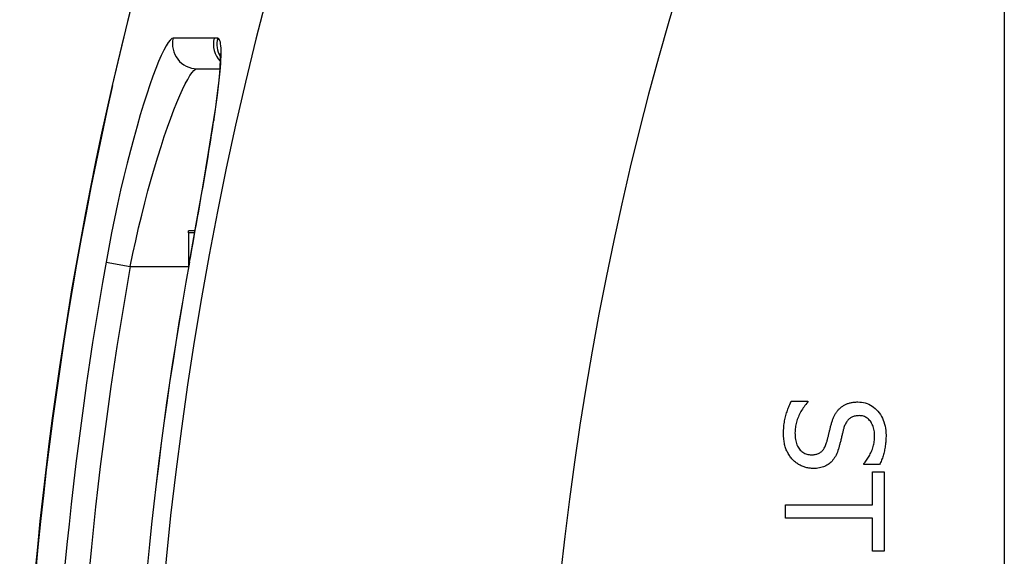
# Model space of a CAD drawing. Header units: inches. Extents: x 2.3 to 50.7, y 3.7 to 26.2.
# Tile 12 of 29: x 2.311 to 2.703, y 15.003 to 15.216. Entities that reach past the tile are written whole.
import ezdxf

# ---------------------------------------------------------------- set-up
doc = ezdxf.new("R2010")
doc.units = ezdxf.units.IN
doc.header["$MEASUREMENT"] = 0
doc.layers.add('Visible Edges(ANSI)', color=7, linetype='Continuous', lineweight=25)
doc.layers.add('Visible Tangent Edges(ANSI)', color=7, linetype='Continuous', lineweight=25)

msp = doc.modelspace()

# ---------------------------------------------------------------- linework, layer by layer
at = {"layer": 'Visible Edges(ANSI)'}
for p, q in [((2.7026, 19.71601), (2.7026, 10.00801)), ((2.38118, 15.19666), (2.39027, 15.19666)), ((2.37779, 15.13134), (2.37779, 15.13217)), ((2.3804, 15.13217), (2.37779, 15.13217)), ((2.37779, 15.13134), (2.37779, 15.12085)), ((2.37835, 15.12085), (2.37779, 15.12085)), ((2.37779, 15.12085), (2.37779, 15.11777)), ((2.61778, 15.06433), (2.62435, 15.06433)), ((2.62435, 15.06433), (2.62435, 15.06395)), ((2.64669, 15.03909), (2.64669, 15.03948)), ((2.65294, 15.03909), (2.64669, 15.03909)), ((2.65013, 15.02304), (2.65013, 15.03625)), ((2.65013, 15.03625), (2.65479, 15.03625)), ((2.65479, 15.03625), (2.65479, 15.0046)), ((2.61542, 15.01781), (2.61542, 15.02304)), ((2.61542, 15.02304), (2.65013, 15.02304)), ((2.65013, 15.01781), (2.61542, 15.01781)), ((2.65013, 15.0046), (2.65013, 15.01781)), ((2.65479, 15.0046), (2.65013, 15.0046))]:
    msp.add_line(p, q, dxfattribs=at)
at = {"layer": 'Visible Edges(ANSI)', "flags": 128}
for points in [[(2.41922, 15.40978), (2.40835, 15.38392), (2.39795, 15.35749), (2.38805, 15.33054), (2.3787, 15.30316), (2.36992, 15.27538), (2.36175, 15.2472), (2.35421, 15.21873), (2.34734, 15.19005)], [(2.39034, 15.20277), (2.3904, 15.20206), (2.39043, 15.20028), (2.39009, 15.19444), (2.38918, 15.18617), (2.38774, 15.17584)], [(2.37814, 15.11968), (2.38087, 15.13481), (2.38345, 15.14953), (2.38577, 15.16332), (2.38774, 15.17584)], [(2.61472, 15.05141), (2.61473, 15.05211), (2.61474, 15.0528), (2.61477, 15.05347), (2.61482, 15.05412), (2.61487, 15.05475), (2.61494, 15.05536), (2.61502, 15.05596), (2.61512, 15.05654), (2.61522, 15.0571), (2.61534, 15.05765), (2.61547, 15.05817), (2.61561, 15.05868), (2.61576, 15.05918), (2.61592, 15.05967), (2.61608, 15.06016), (2.61625, 15.06064), (2.61642, 15.06112), (2.6166, 15.06159), (2.61678, 15.06206), (2.61697, 15.06252), (2.61717, 15.06298), (2.61737, 15.06344), (2.61757, 15.06388), (2.61778, 15.06433)], [(2.62435, 15.06395), (2.62396, 15.06351), (2.62358, 15.06307), (2.62321, 15.06261), (2.62286, 15.06215), (2.62252, 15.06167), (2.6222, 15.06119), (2.62189, 15.0607), (2.6216, 15.0602), (2.62133, 15.05968), (2.62107, 15.05916), (2.62082, 15.05863), (2.62059, 15.05809), (2.62038, 15.05755), (2.62018, 15.05701), (2.62, 15.05647), (2.61984, 15.05594), (2.61971, 15.05541), (2.61958, 15.05488), (2.61948, 15.05436), (2.6194, 15.05384), (2.61933, 15.05332), (2.61929, 15.05281), (2.61926, 15.0523), (2.61925, 15.05179)], [(2.63712, 15.06149), (2.63734, 15.06169), (2.63756, 15.06188), (2.6378, 15.06206), (2.63804, 15.06224), (2.63828, 15.06241), (2.63854, 15.06257), (2.63879, 15.06272), (2.63906, 15.06286), (2.63933, 15.063), (2.63961, 15.06313), (2.63989, 15.06326), (2.64018, 15.06337), (2.64047, 15.06348), (2.64078, 15.06358), (2.64109, 15.06366), (2.64141, 15.06374), (2.64174, 15.06381), (2.64207, 15.06387), (2.64241, 15.06393), (2.64276, 15.06397), (2.64312, 15.064), (2.64348, 15.06402), (2.64385, 15.06404), (2.64423, 15.06404)], [(2.64423, 15.06404), (2.64502, 15.06402), (2.64578, 15.06394), (2.64653, 15.06381), (2.64725, 15.06363), (2.64795, 15.06339), (2.64863, 15.06311), (2.64929, 15.06277), (2.64992, 15.06238), (2.65054, 15.06194), (2.65113, 15.06145), (2.6517, 15.0609), (2.65225, 15.06031), (2.65277, 15.05967), (2.65324, 15.05901), (2.65367, 15.05831), (2.65405, 15.05759), (2.65439, 15.05684), (2.65468, 15.05607), (2.65493, 15.05526), (2.65513, 15.05442), (2.65529, 15.05356), (2.6554, 15.05267), (2.65547, 15.05175), (2.65549, 15.0508)], [(2.63364, 15.05498), (2.63373, 15.05532), (2.63383, 15.05565), (2.63393, 15.05597), (2.63403, 15.05629), (2.63414, 15.05661), (2.63425, 15.05691), (2.63436, 15.05722), (2.63448, 15.05751), (2.6346, 15.0578), (2.63473, 15.05808), (2.63486, 15.05836), (2.63499, 15.05863), (2.63513, 15.0589), (2.63528, 15.05916), (2.63543, 15.05942), (2.63559, 15.05967), (2.63576, 15.05991), (2.63593, 15.06015), (2.63611, 15.06039), (2.6363, 15.06062), (2.63649, 15.06084), (2.63669, 15.06106), (2.6369, 15.06128), (2.63712, 15.06149)], [(2.63185, 15.04787), (2.63194, 15.04817), (2.63202, 15.04846), (2.6321, 15.04876), (2.63217, 15.04904), (2.63225, 15.04933), (2.63232, 15.04961), (2.63239, 15.04988), (2.63246, 15.05016), (2.63253, 15.05042), (2.63259, 15.05069), (2.63265, 15.05095), (2.63271, 15.0512), (2.63277, 15.05146), (2.63284, 15.05173), (2.6329, 15.052), (2.63297, 15.05229), (2.63304, 15.05259), (2.63312, 15.0529), (2.6332, 15.05322), (2.63328, 15.05355), (2.63337, 15.05389), (2.63345, 15.05425), (2.63354, 15.05461), (2.63364, 15.05498)], [(2.64477, 15.05859), (2.64437, 15.05858), (2.64397, 15.05855), (2.64359, 15.0585), (2.64323, 15.05844), (2.64287, 15.05836), (2.64254, 15.05825), (2.64221, 15.05814), (2.6419, 15.058), (2.64161, 15.05784), (2.64132, 15.05767), (2.64106, 15.05747), (2.6408, 15.05726), (2.64056, 15.05703), (2.64033, 15.05679), (2.64011, 15.05653), (2.6399, 15.05625), (2.63971, 15.05596), (2.63952, 15.05565), (2.63935, 15.05532), (2.63918, 15.05498), (2.63903, 15.05462), (2.63889, 15.05425), (2.63876, 15.05386), (2.63865, 15.05345)], [(2.65096, 15.05045), (2.65095, 15.05105), (2.65091, 15.05162), (2.65086, 15.05218), (2.65077, 15.05272), (2.65067, 15.05324), (2.65054, 15.05374), (2.65038, 15.05422), (2.6502, 15.05468), (2.65, 15.05513), (2.64978, 15.05555), (2.64953, 15.05595), (2.64926, 15.05634), (2.64896, 15.0567), (2.64866, 15.05702), (2.64834, 15.05732), (2.648, 15.05759), (2.64765, 15.05782), (2.64728, 15.05802), (2.6469, 15.0582), (2.6465, 15.05834), (2.64609, 15.05845), (2.64567, 15.05852), (2.64523, 15.05857), (2.64477, 15.05859)], [(2.61829, 15.04113), (2.61801, 15.04145), (2.61774, 15.04178), (2.61748, 15.04211), (2.61723, 15.04245), (2.617, 15.04279), (2.61677, 15.04314), (2.61655, 15.0435), (2.61635, 15.04387), (2.61616, 15.04424), (2.61597, 15.04463), (2.6158, 15.04501), (2.61564, 15.04541), (2.6155, 15.04582), (2.61536, 15.04624), (2.61524, 15.04668), (2.61513, 15.04714), (2.61503, 15.04761), (2.61495, 15.04811), (2.61488, 15.04861), (2.61482, 15.04914), (2.61478, 15.04968), (2.61474, 15.05024), (2.61473, 15.05081), (2.61472, 15.05141)], [(2.61925, 15.05179), (2.61926, 15.05108), (2.6193, 15.0504), (2.61936, 15.04975), (2.61945, 15.04913), (2.61956, 15.04854), (2.6197, 15.04798), (2.61986, 15.04745), (2.62005, 15.04695), (2.62026, 15.04648), (2.6205, 15.04603), (2.62076, 15.04562), (2.62105, 15.04523), (2.62136, 15.04488), (2.62169, 15.04456), (2.62203, 15.04426), (2.62238, 15.044), (2.62276, 15.04377), (2.62315, 15.04357), (2.62355, 15.0434), (2.62397, 15.04326), (2.62441, 15.04316), (2.62486, 15.04308), (2.62534, 15.04303), (2.62582, 15.04302)], [(2.63865, 15.05345), (2.63857, 15.05317), (2.63849, 15.05288), (2.63842, 15.05257), (2.63834, 15.05226), (2.63825, 15.05194), (2.63817, 15.0516), (2.63808, 15.05126), (2.63799, 15.0509), (2.63791, 15.05054), (2.63781, 15.05016), (2.63772, 15.04978), (2.63763, 15.04938), (2.63753, 15.04899), (2.63744, 15.0486), (2.63735, 15.04823), (2.63725, 15.04787), (2.63716, 15.04752), (2.63708, 15.04718), (2.63699, 15.04685), (2.6369, 15.04653), (2.63682, 15.04623), (2.63674, 15.04593), (2.63665, 15.04565), (2.63657, 15.04538)], [(2.65549, 15.0508), (2.65549, 15.05025), (2.65547, 15.04971), (2.65545, 15.04917), (2.65542, 15.04863), (2.65538, 15.0481), (2.65533, 15.04758), (2.65527, 15.04706), (2.6552, 15.04655), (2.65512, 15.04604), (2.65504, 15.04554), (2.65494, 15.04504), (2.65484, 15.04455), (2.65473, 15.04406), (2.6546, 15.04358), (2.65447, 15.04311), (2.65434, 15.04264), (2.65419, 15.04217), (2.65404, 15.04172), (2.65387, 15.04126), (2.6537, 15.04082), (2.65353, 15.04038), (2.65334, 15.03994), (2.65314, 15.03952), (2.65294, 15.03909)], [(2.62582, 15.04302), (2.62621, 15.04302), (2.62658, 15.04305), (2.62695, 15.04309), (2.6273, 15.04315), (2.62763, 15.04322), (2.62796, 15.04331), (2.62827, 15.04341), (2.62857, 15.04353), (2.62886, 15.04367), (2.62914, 15.04383), (2.6294, 15.04399), (2.62965, 15.04418), (2.62989, 15.04438), (2.63012, 15.04461), (2.63034, 15.04485), (2.63055, 15.04511), (2.63075, 15.04539), (2.63093, 15.04568), (2.63111, 15.046), (2.63128, 15.04634), (2.63144, 15.04669), (2.63159, 15.04706), (2.63172, 15.04746), (2.63185, 15.04787)], [(2.64669, 15.03948), (2.64697, 15.0398), (2.64725, 15.04013), (2.64752, 15.04048), (2.64779, 15.04085), (2.64805, 15.04123), (2.6483, 15.04162), (2.64855, 15.04203), (2.64879, 15.04245), (2.64902, 15.04289), (2.64925, 15.04334), (2.64947, 15.04381), (2.64969, 15.04429), (2.64989, 15.04478), (2.65008, 15.04528), (2.65024, 15.04578), (2.6504, 15.04628), (2.65053, 15.04679), (2.65064, 15.0473), (2.65074, 15.04781), (2.65082, 15.04833), (2.65088, 15.04886), (2.65093, 15.04938), (2.65095, 15.04992), (2.65096, 15.05045)], [(2.63657, 15.04538), (2.63636, 15.04472), (2.63612, 15.04409), (2.63587, 15.04349), (2.6356, 15.04292), (2.63532, 15.04238), (2.63501, 15.04187), (2.63469, 15.04139), (2.63435, 15.04094), (2.634, 15.04052), (2.63362, 15.04013), (2.63323, 15.03977), (2.63282, 15.03944), (2.6324, 15.03914), (2.63196, 15.03887), (2.6315, 15.03862), (2.63103, 15.0384), (2.63054, 15.0382), (2.63003, 15.03803), (2.62951, 15.03789), (2.62897, 15.03777), (2.62841, 15.03768), (2.62784, 15.03761), (2.62725, 15.03757), (2.62665, 15.03756)], [(2.62665, 15.03756), (2.62626, 15.03757), (2.62588, 15.03759), (2.62549, 15.03762), (2.62511, 15.03767), (2.62473, 15.03772), (2.62435, 15.0378), (2.62397, 15.03788), (2.62359, 15.03798), (2.62321, 15.03809), (2.62284, 15.03821), (2.62246, 15.03835), (2.62209, 15.0385), (2.62172, 15.03866), (2.62136, 15.03884), (2.62101, 15.03902), (2.62067, 15.03921), (2.62034, 15.03942), (2.62002, 15.03963), (2.61971, 15.03986), (2.61941, 15.04009), (2.61912, 15.04034), (2.61883, 15.04059), (2.61856, 15.04086), (2.61829, 15.04113)]]:
    msp.add_lwpolyline(points, dxfattribs=at)
at = {"layer": 'Visible Edges(ANSI)'}
for radius, start, end in [(1.48092, 167.20209, 192.79791), (1.43662, 169.66757, 190.33243)]:
    msp.add_arc((3.79146, 14.86201), radius, start, end, dxfattribs=at)
at = {"layer": 'Visible Tangent Edges(ANSI)'}
for p, q in [((2.38796, 15.20885), (2.37165, 15.20883)), ((2.34756, 15.19), (2.34734, 15.19005)), ((2.38025, 15.13134), (2.37779, 15.13134)), ((2.34492, 15.11964), (2.35457, 15.11792)), ((2.35457, 15.11792), (2.37779, 15.11792)), ((2.37818, 15.11968), (2.37814, 15.11968))]:
    msp.add_line(p, q, dxfattribs=at)
at = {"layer": 'Visible Tangent Edges(ANSI)', "flags": 128}
for points in [[(2.34756, 15.19), (2.34975, 15.1995), (2.35203, 15.20898), (2.35437, 15.21845)], [(2.37165, 15.20883), (2.37108, 15.20863), (2.37041, 15.20804), (2.36966, 15.20707), (2.36882, 15.20573), (2.36791, 15.20402), (2.36692, 15.20195), (2.36587, 15.19952), (2.36476, 15.19676), (2.3636, 15.19366), (2.36239, 15.19025), (2.36114, 15.18654), (2.35986, 15.18255), (2.35857, 15.17831), (2.35726, 15.17381), (2.35594, 15.16909), (2.35462, 15.16415), (2.3533, 15.15902), (2.35201, 15.15373), (2.35074, 15.1483), (2.3495, 15.14274), (2.34829, 15.13706), (2.34711, 15.13129), (2.34599, 15.12547), (2.34492, 15.11964)], [(2.38791, 15.17653), (2.38827, 15.17898), (2.38862, 15.18136), (2.38894, 15.18366), (2.38923, 15.18587), (2.3895, 15.18799), (2.38975, 15.19003), (2.38997, 15.19197), (2.39017, 15.19381), (2.39033, 15.19555), (2.39047, 15.19719), (2.39058, 15.19872), (2.39067, 15.20016), (2.39072, 15.20149), (2.39075, 15.20272), (2.39075, 15.20384), (2.39072, 15.20485), (2.39065, 15.20574), (2.39056, 15.20653), (2.39044, 15.2072), (2.39029, 15.20776), (2.39011, 15.2082), (2.3899, 15.20852), (2.38965, 15.20872), (2.38938, 15.2088)], [(2.38938, 15.2088), (2.38932, 15.20881), (2.38927, 15.20881), (2.38921, 15.20881), (2.38915, 15.20882), (2.38909, 15.20882), (2.38903, 15.20883), (2.38897, 15.20883), (2.38891, 15.20883), (2.38885, 15.20883), (2.38879, 15.20884), (2.38873, 15.20884), (2.38867, 15.20884), (2.38862, 15.20884), (2.38856, 15.20884), (2.3885, 15.20885), (2.38844, 15.20885), (2.38838, 15.20885), (2.38832, 15.20885), (2.38826, 15.20885), (2.3882, 15.20885), (2.38814, 15.20885), (2.38808, 15.20885), (2.38802, 15.20885), (2.38796, 15.20885)], [(2.35457, 15.11792), (2.35564, 15.12307), (2.35675, 15.12821), (2.35792, 15.1333), (2.35912, 15.13832), (2.36036, 15.14323), (2.36162, 15.14802), (2.36291, 15.15269), (2.36421, 15.15722), (2.36552, 15.16158), (2.36684, 15.16575), (2.36814, 15.16972), (2.36943, 15.17347), (2.3707, 15.17699), (2.37194, 15.18026), (2.37315, 15.18327), (2.37431, 15.18601), (2.37541, 15.18845), (2.37646, 15.19059), (2.37744, 15.19241), (2.37835, 15.19392), (2.37918, 15.19511), (2.37994, 15.19597), (2.3806, 15.19648), (2.38118, 15.19666)], [(2.37818, 15.11968), (2.37864, 15.12222), (2.3791, 15.12477), (2.37956, 15.12732), (2.38002, 15.12987), (2.38048, 15.13241), (2.38093, 15.13495), (2.38138, 15.13747), (2.38182, 15.13998), (2.38226, 15.14248), (2.3827, 15.14495), (2.38312, 15.1474), (2.38354, 15.14983), (2.38396, 15.15223), (2.38436, 15.1546), (2.38476, 15.15694), (2.38515, 15.15926), (2.38553, 15.16155), (2.3859, 15.16381), (2.38626, 15.16603), (2.38662, 15.16821), (2.38696, 15.17036), (2.38729, 15.17246), (2.38761, 15.17452), (2.38791, 15.17653)]]:
    msp.add_lwpolyline(points, dxfattribs=at)
at = {"layer": 'Visible Tangent Edges(ANSI)'}
for radius, start, end in [(1.42943, 157.47571, 202.52429), (1.27255, 158.44534, 201.55466), (1.48069, 167.20209, 192.79791), (1.4693, 169.90168, 190.09832), (1.4595, 169.90168, 190.09832), (1.43658, 169.66757, 190.33243)]:
    msp.add_arc((3.79146, 14.86201), radius, start, end, dxfattribs=at)
for centre, major_axis, ratio, start_param, end_param in [((2.38118, 15.2065), (0, -0.00984), 0.995969, 4.473741, 6.283185), ((2.39748, 15.2065), (0, 0.00984), 0.995964, 1.329466, 2.337684), ((2.3989, 15.20645), (0.00071, 0.00982), 0.996083, 1.401296, 2.170319), ((2.39748, 15.17439), (-0.00973, 0.00146), 0.633246, 6.170334, 6.283185)]:
    msp.add_ellipse(centre, major_axis=major_axis, ratio=ratio, start_param=start_param, end_param=end_param, dxfattribs=at)

doc.saveas('drawing.dxf')
